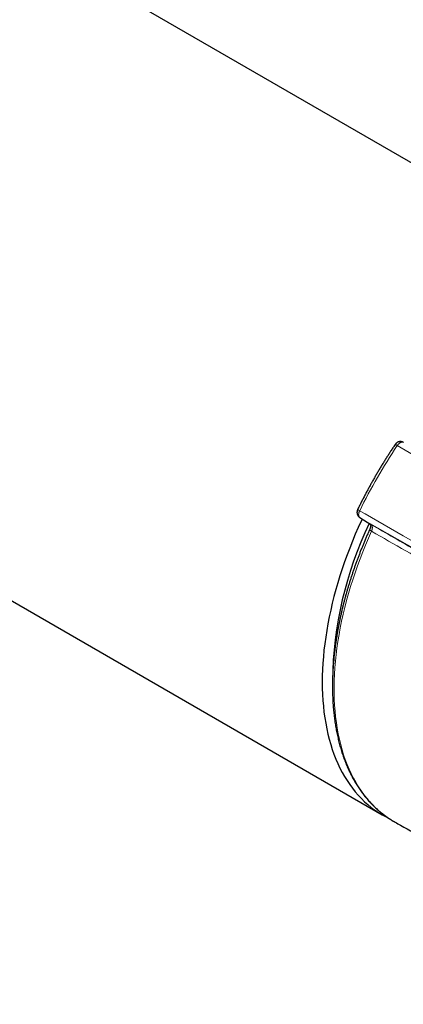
# Model space of a CAD drawing. Header units: millimetres. Extents: x 8 to 835, y 12 to 422.
# Tile 21 of 25: x 741 to 775, y 109 to 198. Entities that reach past the tile are written whole.
import ezdxf

# ---------------------------------------------------------------- set-up
doc = ezdxf.new("R2010")
doc.units = ezdxf.units.MM

msp = doc.modelspace()

# ---------------------------------------------------------------- linework, layer by layer
at = {"color": 7, "linetype": 'Continuous', "lineweight": 30}
for p, q in [((799.487, 171.494), (658.773, 252.726)), ((718.97, 157.933), (773.49, 126.459)), ((771.481, 153.133), (772.473, 152.52)), ((772.473, 152.52), (772.47, 152.522)), ((769.023, 138.975), (769.028, 138.58)), ((774.559, 125.847), (774.646, 125.798))]:
    msp.add_line(p, q, dxfattribs=at)
at = {"color": 252, "linetype": 'Continuous', "lineweight": 0}
for p, q in [((771.491, 153.127), (771.481, 153.133)), ((788.094, 143.633), (771.491, 153.127)), ((771.491, 153.127), (772.483, 152.514)), ((772.483, 152.514), (772.473, 152.52))]:
    msp.add_line(p, q, dxfattribs=at)
at = {"color": 252, "linetype": 'Continuous', "lineweight": 0, "flags": 128}
for points in [[(791.365, 149.97), (790.514, 150.466), (787.108, 152.451), (774.841, 159.6)], [(771.465, 153.754), (771.961, 153.471), (775.384, 151.514), (788.069, 144.261)], [(772.527, 151.914), (772.254, 151.296), (771.991, 150.676), (771.74, 150.055), (771.499, 149.432), (771.269, 148.809), (771.051, 148.185), (770.844, 147.562), (770.648, 146.939), (770.464, 146.317), (770.292, 145.696), (770.132, 145.077), (769.984, 144.461), (769.848, 143.847), (769.724, 143.236), (769.613, 142.629), (769.514, 142.026), (769.427, 141.427), (769.353, 140.833), (769.292, 140.244), (769.243, 139.661), (769.207, 139.084), (769.183, 138.513), (769.172, 137.949), (769.174, 137.392), (769.189, 136.843), (769.216, 136.302), (769.256, 135.769), (769.308, 135.244), (769.373, 134.729), (769.451, 134.223), (769.541, 133.727), (769.644, 133.242), (769.759, 132.766), (769.886, 132.301), (770.026, 131.848), (770.177, 131.406), (770.341, 130.975), (770.516, 130.557), (770.704, 130.151), (770.903, 129.757), (771.113, 129.376), (771.335, 129.009), (771.568, 128.655), (771.812, 128.314), (772.067, 127.987), (772.332, 127.674), (772.608, 127.376), (772.895, 127.092), (773.191, 126.823), (773.498, 126.569), (773.814, 126.329), (774.14, 126.105), (774.475, 125.897), (774.559, 125.847)]]:
    msp.add_lwpolyline(points, dxfattribs=at)
at = {"color": 7, "linetype": 'Continuous', "lineweight": 30, "flags": 128}
msp.add_lwpolyline([(771.681, 153.01), (771.615, 152.869), (771.337, 152.254), (771.07, 151.638), (770.813, 151.02), (770.567, 150.4), (770.332, 149.779), (770.108, 149.158), (769.895, 148.537), (769.693, 147.916), (769.503, 147.295), (769.325, 146.676), (769.158, 146.058), (769.004, 145.443), (768.861, 144.83), (768.73, 144.219), (768.612, 143.612), (768.506, 143.009), (768.412, 142.41), (768.33, 141.815), (768.261, 141.225), (768.204, 140.64), (768.16, 140.061), (768.129, 139.489), (768.11, 138.922), (768.104, 138.363), (768.11, 137.811), (768.129, 137.266), (768.16, 136.73), (768.204, 136.202), (768.261, 135.683), (768.33, 135.172), (768.412, 134.672), (768.506, 134.181), (768.612, 133.7), (768.73, 133.23), (768.861, 132.77), (769.004, 132.322), (769.158, 131.885), (769.325, 131.46), (769.503, 131.046), (769.693, 130.645), (769.895, 130.257), (770.108, 129.881), (770.332, 129.519), (770.567, 129.17), (770.813, 128.834), (771.07, 128.512), (771.337, 128.205), (771.615, 127.911), (771.903, 127.632), (772.201, 127.368), (772.509, 127.118), (772.826, 126.883), (773.153, 126.664), (773.489, 126.46), (773.833, 126.271), (774.047, 126.164)], dxfattribs=at)
at = {"color": 252, "linetype": 'Continuous', "lineweight": 0}
for centre, radius, start, end in [((816.427, 131.693), 50.082, 146.13564, 153.86436), ((774.577, 159.267), 0.426, 51.6941, 81.25059), ((771.623, 154.15), 0.426, 218.78178, 248.30171), ((772.631, 152.215), 0.318, 210.56754, 250.95669)]:
    msp.add_arc(centre, radius, start, end, dxfattribs=at)
at = {"color": 7, "linetype": 'Continuous', "lineweight": 30}
msp.add_arc((802.336, 138.144), 33.312, 154.26294, 179.36225, dxfattribs=at)
for points, knots in [([(774.642, 159.687), (774.607, 159.636), (774.508, 159.488), (774.345, 159.241), (774.154, 158.947), (773.965, 158.652), (773.777, 158.355), (773.592, 158.056), (773.409, 157.756), (773.228, 157.455), (773.048, 157.152), (772.871, 156.848), (772.697, 156.543), (772.524, 156.236), (772.354, 155.929), (772.185, 155.62), (772.019, 155.31), (771.856, 154.999), (771.694, 154.688), (771.535, 154.375), (771.401, 154.107), (771.32, 153.943), (771.291, 153.883)], [0, 0, 0, 0, 0.027611, 0.079985, 0.132359, 0.184732, 0.237105, 0.289477, 0.341849, 0.394221, 0.446592, 0.498964, 0.551335, 0.603707, 0.656078, 0.70845, 0.760822, 0.813195, 0.865568, 0.917941, 0.970315, 1, 1, 1, 1]), ([(775.386, 159.897), (775.378, 159.901), (775.356, 159.913), (775.318, 159.929), (775.273, 159.943), (775.228, 159.953), (775.182, 159.959), (775.136, 159.962), (775.09, 159.96), (775.045, 159.955), (775, 159.945), (774.957, 159.933), (774.914, 159.916), (774.872, 159.897), (774.832, 159.874), (774.793, 159.847), (774.755, 159.817), (774.72, 159.784), (774.687, 159.747), (774.66, 159.715), (774.647, 159.694), (774.642, 159.687)], [0, 0, 0, 0, 0.0344298, 0.0892951, 0.1438657, 0.1983694, 0.252866, 0.3074174, 0.3619186, 0.4149258, 0.4678661, 0.5214182, 0.5757684, 0.6306321, 0.6844358, 0.7395838, 0.796588, 0.8534938, 0.9110455, 0.9707723, 1, 1, 1, 1]), ([(771.291, 153.883), (771.287, 153.875), (771.276, 153.852), (771.26, 153.811), (771.244, 153.761), (771.233, 153.71), (771.227, 153.661), (771.224, 153.611), (771.225, 153.564), (771.23, 153.518), (771.239, 153.472), (771.251, 153.428), (771.267, 153.385), (771.287, 153.342), (771.311, 153.301), (771.339, 153.261), (771.37, 153.224), (771.406, 153.189), (771.443, 153.158), (771.469, 153.141), (771.481, 153.133)], [0, 0, 0, 0, 0.030524, 0.091755, 0.155362, 0.212563, 0.275959, 0.331958, 0.387557, 0.442745, 0.497357, 0.551422, 0.605309, 0.659091, 0.718695, 0.772091, 0.831254, 0.890236, 0.947959, 1, 1, 1, 1]), ([(772.357, 152.053), (772.333, 152.001), (772.264, 151.847), (772.152, 151.594), (772.021, 151.292), (771.893, 150.989), (771.768, 150.687), (771.645, 150.383), (771.524, 150.08), (771.407, 149.776), (771.291, 149.472), (771.179, 149.168), (771.069, 148.864), (770.962, 148.559), (770.858, 148.255), (770.756, 147.95), (770.657, 147.646), (770.561, 147.341), (770.468, 147.037), (770.377, 146.733), (770.289, 146.43), (770.204, 146.126), (770.122, 145.823), (770.043, 145.521), (769.967, 145.218), (769.893, 144.917), (769.823, 144.616), (769.755, 144.315), (769.69, 144.015), (769.628, 143.716), (769.57, 143.418), (769.514, 143.12), (769.461, 142.823), (769.411, 142.527), (769.364, 142.232), (769.32, 141.938), (769.278, 141.645), (769.24, 141.353), (769.205, 141.063), (769.173, 140.773), (769.144, 140.485), (769.119, 140.197), (769.096, 139.912), (769.076, 139.627), (769.059, 139.344), (769.045, 139.062), (769.035, 138.782), (769.027, 138.504), (769.022, 138.227), (769.021, 137.952), (769.023, 137.678), (769.027, 137.406), (769.035, 137.136), (769.046, 136.867), (769.06, 136.601), (769.077, 136.336), (769.097, 136.074), (769.12, 135.813), (769.146, 135.554), (769.175, 135.298), (769.207, 135.044), (769.243, 134.791), (769.281, 134.541), (769.323, 134.294), (769.367, 134.048), (769.415, 133.805), (769.465, 133.564), (769.519, 133.326), (769.576, 133.09), (769.635, 132.857), (769.698, 132.626), (769.764, 132.398), (769.832, 132.172), (769.904, 131.949), (769.979, 131.729), (770.056, 131.512), (770.137, 131.297), (770.22, 131.085), (770.306, 130.876), (770.395, 130.67), (770.487, 130.467), (770.582, 130.267), (770.68, 130.07), (770.781, 129.876), (770.884, 129.685), (770.99, 129.497), (771.099, 129.312), (771.21, 129.131), (771.325, 128.952), (771.442, 128.777), (771.561, 128.606), (771.684, 128.437), (771.809, 128.272), (771.936, 128.11), (772.066, 127.952), (772.199, 127.797), (772.334, 127.645), (772.472, 127.497), (772.612, 127.352), (772.755, 127.211), (772.9, 127.073), (773.047, 126.939), (773.197, 126.809), (773.349, 126.682), (773.503, 126.558), (773.66, 126.439), (773.819, 126.322), (773.98, 126.21), (774.143, 126.101), (774.309, 125.996), (774.447, 125.912), (774.53, 125.865), (774.556, 125.85)], [0, 0, 0, 0, 0.004849, 0.014045, 0.023242, 0.032439, 0.041636, 0.050833, 0.060031, 0.069229, 0.078428, 0.087627, 0.096826, 0.106025, 0.115225, 0.124426, 0.133626, 0.142828, 0.15203, 0.161232, 0.170434, 0.179638, 0.188842, 0.198046, 0.207251, 0.216456, 0.225662, 0.234869, 0.244076, 0.253284, 0.262492, 0.271701, 0.280911, 0.290121, 0.299332, 0.308543, 0.317755, 0.326968, 0.336181, 0.345395, 0.35461, 0.363825, 0.373041, 0.382257, 0.391474, 0.400691, 0.409909, 0.419127, 0.428346, 0.437565, 0.446784, 0.456004, 0.465224, 0.474444, 0.483664, 0.492884, 0.502105, 0.511325, 0.520545, 0.529764, 0.538983, 0.548202, 0.55742, 0.566636, 0.575853, 0.585067, 0.594281, 0.603493, 0.612704, 0.621913, 0.63112, 0.640324, 0.649526, 0.658726, 0.667923, 0.677117, 0.686307, 0.695494, 0.704677, 0.713856, 0.723031, 0.732202, 0.741368, 0.750529, 0.759685, 0.768835, 0.777981, 0.78712, 0.796254, 0.805382, 0.814504, 0.823619, 0.832729, 0.841832, 0.85093, 0.860021, 0.869106, 0.878186, 0.887259, 0.896328, 0.905391, 0.914449, 0.923502, 0.932551, 0.941596, 0.950637, 0.959675, 0.96871, 0.977744, 0.986775, 0.995805, 1, 1, 1, 1]), ([(772.443, 152.538), (772.444, 152.537), (772.445, 152.534), (772.448, 152.523), (772.451, 152.507), (772.453, 152.487), (772.454, 152.464), (772.454, 152.438), (772.453, 152.409), (772.45, 152.376), (772.445, 152.341), (772.438, 152.302), (772.428, 152.26), (772.417, 152.217), (772.402, 152.171), (772.385, 152.125), (772.37, 152.085), (772.359, 152.061), (772.356, 152.054)], [0, 0, 0, 0, 0.029536, 0.097584, 0.163909, 0.229018, 0.293223, 0.354213, 0.415653, 0.478745, 0.543601, 0.610232, 0.678548, 0.748369, 0.819443, 0.891464, 0.96409, 1, 1, 1, 1]), ([(774.646, 125.798), (774.813, 125.704), (776.551, 124.727), (779.861, 122.872), (784.577, 120.232), (789.295, 117.596), (794.014, 114.963), (798.736, 112.335), (802.047, 110.494), (803.784, 109.531), (803.946, 109.441)], [0, 0, 0, 0, 0.017151, 0.178204, 0.339257, 0.500308, 0.661358, 0.822407, 0.983455, 1, 1, 1, 1])]:
    msp.add_open_spline(points, degree=3, knots=knots, dxfattribs=at)
at = {"color": 252, "linetype": 'Continuous', "lineweight": 0}
for points, knots in [([(775.397, 159.892), (775.388, 159.896), (775.371, 159.904), (775.343, 159.912), (775.312, 159.916), (775.28, 159.917), (775.248, 159.913), (775.214, 159.906), (775.179, 159.894), (775.143, 159.879), (775.108, 159.861), (775.072, 159.839), (775.037, 159.814), (775.001, 159.785), (774.967, 159.753), (774.934, 159.719), (774.902, 159.683), (774.87, 159.643), (774.851, 159.615), (774.841, 159.6)], [0, 0, 0, 0, 0.057667, 0.115735, 0.175066, 0.234833, 0.292501, 0.350569, 0.409901, 0.469669, 0.527336, 0.585403, 0.644734, 0.7045, 0.762166, 0.820231, 0.87956, 0.939325, 1, 1, 1, 1]), ([(771.465, 153.754), (771.458, 153.739), (771.444, 153.71), (771.426, 153.664), (771.41, 153.617), (771.397, 153.571), (771.387, 153.526), (771.379, 153.481), (771.375, 153.437), (771.373, 153.395), (771.375, 153.355), (771.379, 153.317), (771.387, 153.281), (771.397, 153.248), (771.411, 153.217), (771.426, 153.19), (771.445, 153.166), (771.467, 153.144), (771.483, 153.133), (771.491, 153.127)], [0, 0, 0, 0, 0.057665, 0.11573, 0.175058, 0.234822, 0.292486, 0.350551, 0.409879, 0.469643, 0.527308, 0.585372, 0.6447, 0.704463, 0.762129, 0.820194, 0.879523, 0.939287, 1, 1, 1, 1]), ([(772.483, 152.514), (773.869, 151.721), (776.64, 150.136), (780.799, 147.758), (784.96, 145.378), (787.735, 143.791), (789.122, 142.997)], [0, 0, 0, 0, 0.25, 0.5, 0.75, 1, 1, 1, 1]), ([(772.483, 152.514), (772.492, 152.508), (772.509, 152.496), (772.533, 152.473), (772.553, 152.445), (772.575, 152.405), (772.591, 152.36), (772.6, 152.311), (772.605, 152.258), (772.604, 152.202), (772.597, 152.144), (772.589, 152.099), (772.578, 152.053), (772.564, 152.007), (772.547, 151.96), (772.534, 151.93), (772.527, 151.914)], [0, 0, 0, 0, 0.0654814, 0.131506, 0.1992609, 0.2676182, 0.3883069, 0.4495661, 0.5117184, 0.6324016, 0.6936582, 0.7558081, 0.8160453, 0.8767047, 0.9378508, 1, 1, 1, 1]), ([(789.16, 142.4), (788.874, 142.564), (787.445, 143.381), (783.957, 145.376), (778.698, 148.385), (774.584, 150.738), (772.527, 151.914)], [0, 0, 0, 0, 0.051508, 0.25754, 0.62877, 1, 1, 1, 1])]:
    msp.add_open_spline(points, degree=3, knots=knots, dxfattribs=at)

doc.saveas('drawing.dxf')
